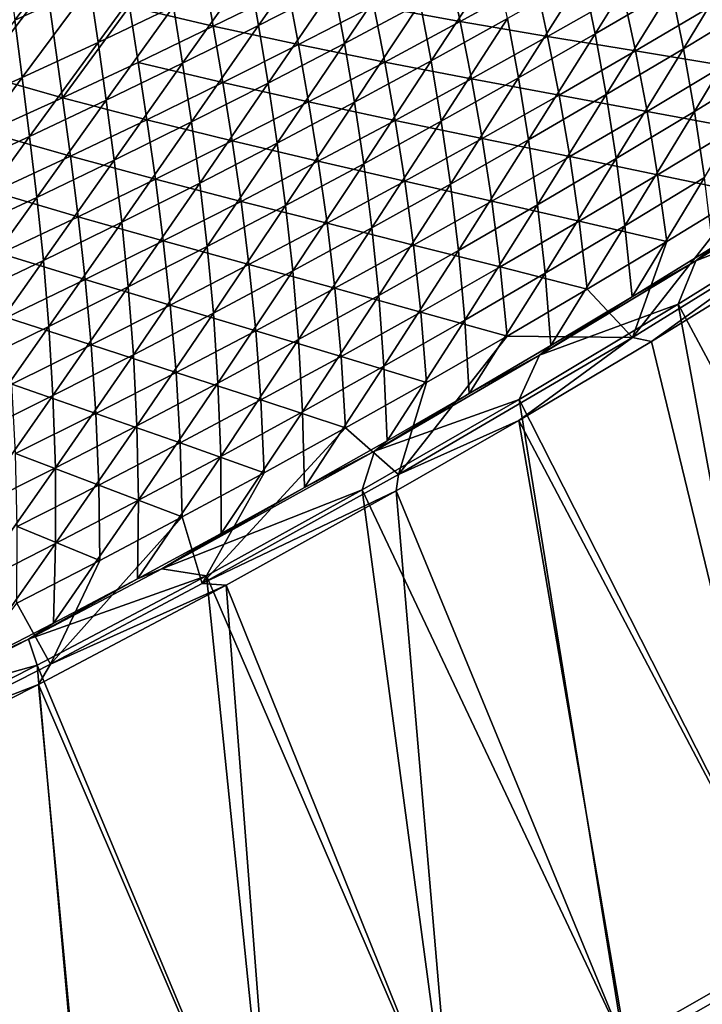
# Model space of a CAD drawing. Header units: metres. Extents: x 0 to 1400, y -1400 to 0.
# Tile 174 of 256: x 847 to 904, y -1267 to -1184. Entities that reach past the tile are written whole.
import ezdxf

# ---------------------------------------------------------------- set-up
doc = ezdxf.new("R2010")
doc.units = ezdxf.units.M

msp = doc.modelspace()

# ---------------------------------------------------------------- linework, layer by layer
at = {"layer": 'None'}
for points in [[(851.961365, -1176.939331, -310.549194), (845.707092, -1179.703735, -310.511627), (846.292358, -1184.404663, -282.47406)], [(851.961365, -1176.939331, -310.549194), (846.292358, -1184.404663, -282.47406), (852.60791, -1181.548462, -282.512695)], [(866.779541, -1184.85083, -226.626877), (872.239014, -1177.023315, -254.626862), (865.956238, -1180.171997, -254.589203)], [(872.239014, -1177.023315, -254.626862), (866.779541, -1184.85083, -226.626877), (873.124939, -1181.612183, -226.663849)], [(900.405945, -1176.999756, -170.987564), (894.07196, -1180.667847, -170.956146), (895.076843, -1185.547485, -143.111847)], [(901.483826, -1181.78833, -143.139938), (900.405945, -1176.999756, -170.987564), (895.076843, -1185.547485, -143.111847)], [(879.435974, -1178.309082, -226.700409), (873.124939, -1181.612183, -226.663849), (874.002075, -1186.364746, -198.74028)], [(879.435974, -1178.309082, -226.700409), (874.002075, -1186.364746, -198.74028), (880.378418, -1182.971558, -198.775314)], [(901.483826, -1181.78833, -143.139938), (902.500732, -1186.807983, -115.33876), (907.851318, -1177.970581, -143.167618)], [(902.500732, -1186.807983, -115.33876), (908.947266, -1182.897095, -115.362206), (907.851318, -1177.970581, -143.167618)], [(858.893372, -1178.623901, -282.550934), (852.60791, -1181.548462, -282.512695), (853.293396, -1186.270264, -254.512711)], [(853.293396, -1186.270264, -254.512711), (859.640808, -1183.254517, -254.551147), (858.893372, -1178.623901, -282.550934)], [(865.956238, -1180.171997, -254.589203), (859.640808, -1183.254517, -254.551147), (860.400452, -1188.024414, -226.589523)], [(860.400452, -1188.024414, -226.589523), (866.779541, -1184.85083, -226.626877), (865.956238, -1180.171997, -254.589203)], [(876.471375, -1183.204224, -227.175293), (882.763, -1179.887085, -227.204941), (883.743042, -1184.512817, -199.292755)], [(886.718811, -1179.515625, -198.809937), (880.378418, -1182.971558, -198.775314), (881.290405, -1187.822266, -170.89209)], [(887.699951, -1184.275513, -170.924316), (886.718811, -1179.515625, -198.809937), (881.290405, -1187.822266, -170.89209)], [(882.763, -1179.887085, -227.204941), (890.062439, -1181.044434, -199.320724), (883.743042, -1184.512817, -199.292755)], [(862.195007, -1180.322388, -283.045258), (862.984558, -1184.915527, -255.0625), (855.926514, -1183.265015, -283.014252)], [(869.281738, -1181.816284, -255.093277), (862.984558, -1184.915527, -255.0625), (862.195007, -1180.322388, -283.045258)], [(883.743042, -1184.512817, -199.292755), (890.062439, -1181.044434, -199.320724), (891.080017, -1185.767212, -171.447845)], [(894.07196, -1180.667847, -170.956146), (887.699951, -1184.275513, -170.924316), (888.630798, -1189.247192, -143.083389)], [(895.076843, -1185.547485, -143.111847), (894.07196, -1180.667847, -170.956146), (888.630798, -1189.247192, -143.083389)], [(890.062439, -1181.044434, -199.320724), (897.42926, -1182.148804, -171.473282), (891.080017, -1185.767212, -171.447845)], [(842.730896, -1184.192505, -310.973511), (848.997498, -1181.477417, -311.003937), (843.300537, -1188.947876, -282.951813)], [(848.997498, -1181.477417, -311.003937), (850.295593, -1190.916626, -255.000412), (843.300537, -1188.947876, -282.951813)], [(852.60791, -1181.548462, -282.512695), (846.292358, -1184.404663, -282.47406), (846.914551, -1189.218872, -254.473923)], [(852.60791, -1181.548462, -282.512695), (846.914551, -1189.218872, -254.473923), (853.293396, -1186.270264, -254.512711)], [(848.997498, -1181.477417, -311.003937), (855.926514, -1183.265015, -283.014252), (850.295593, -1190.916626, -255.000412)], [(870.14563, -1186.458252, -227.145432), (862.984558, -1184.915527, -255.0625), (869.281738, -1181.816284, -255.093277)], [(873.124939, -1181.612183, -226.663849), (866.779541, -1184.85083, -226.626877), (867.590271, -1189.694702, -198.704849)], [(873.124939, -1181.612183, -226.663849), (867.590271, -1189.694702, -198.704849), (874.002075, -1186.364746, -198.74028)], [(876.471375, -1183.204224, -227.175293), (870.14563, -1186.458252, -227.145432), (869.281738, -1181.816284, -255.093277)], [(895.076843, -1185.547485, -143.111847), (896.013733, -1190.661133, -115.314964), (901.483826, -1181.78833, -143.139938)], [(896.013733, -1190.661133, -115.314964), (902.500732, -1186.807983, -115.33876), (901.483826, -1181.78833, -143.139938)], [(891.080017, -1185.767212, -171.447845), (897.42926, -1182.148804, -171.473282), (898.469849, -1186.990845, -143.642288)], [(897.42926, -1182.148804, -171.473282), (904.852234, -1183.2229, -143.664291), (898.469849, -1186.990845, -143.642288)], [(850.295593, -1190.916626, -255.000412), (855.926514, -1183.265015, -283.014252), (856.65564, -1187.949219, -255.03154)], [(853.988037, -1191.132324, -226.551788), (859.640808, -1183.254517, -254.551147), (853.293396, -1186.270264, -254.512711)], [(859.640808, -1183.254517, -254.551147), (853.988037, -1191.132324, -226.551788), (860.400452, -1188.024414, -226.589523)], [(855.926514, -1183.265015, -283.014252), (862.984558, -1184.915527, -255.0625), (856.65564, -1187.949219, -255.03154)], [(877.387756, -1187.919922, -199.264587), (870.14563, -1186.458252, -227.145432), (876.471375, -1183.204224, -227.175293)], [(880.378418, -1182.971558, -198.775314), (874.002075, -1186.364746, -198.74028), (874.84375, -1191.307373, -170.859482)], [(881.290405, -1187.822266, -170.89209), (880.378418, -1182.971558, -198.775314), (874.84375, -1191.307373, -170.859482)], [(883.743042, -1184.512817, -199.292755), (877.387756, -1187.919922, -199.264587), (876.471375, -1183.204224, -227.175293)], [(898.469849, -1186.990845, -143.642288), (904.852234, -1183.2229, -143.664291), (905.904236, -1188.20459, -115.877472)], [(908.947266, -1182.897095, -115.362206), (902.500732, -1186.807983, -115.33876), (903.433899, -1192.08252, -87.588364)], [(909.967468, -1188.074707, -87.606979), (908.947266, -1182.897095, -115.362206), (903.433899, -1192.08252, -87.588364)], [(887.699951, -1184.275513, -170.924316), (881.290405, -1187.822266, -170.89209), (882.146118, -1192.886963, -143.05455)], [(888.630798, -1189.247192, -143.083389), (887.699951, -1184.275513, -170.924316), (882.146118, -1192.886963, -143.05455)], [(846.292358, -1184.404663, -282.47406), (840.504822, -1192.099609, -254.434769), (846.914551, -1189.218872, -254.473923)], [(862.984558, -1184.915527, -255.0625), (863.786255, -1189.648315, -227.115402), (856.65564, -1187.949219, -255.03154)], [(861.143433, -1192.960571, -198.669052), (866.779541, -1184.85083, -226.626877), (860.400452, -1188.024414, -226.589523)], [(866.779541, -1184.85083, -226.626877), (861.143433, -1192.960571, -198.669052), (867.590271, -1189.694702, -198.704849)], [(870.14563, -1186.458252, -227.145432), (863.786255, -1189.648315, -227.115402), (862.984558, -1184.915527, -255.0625)], [(884.693176, -1189.326294, -171.422211), (877.387756, -1187.919922, -199.264587), (883.743042, -1184.512817, -199.292755)], [(891.080017, -1185.767212, -171.447845), (884.693176, -1189.326294, -171.422211), (883.743042, -1184.512817, -199.292755)], [(892.048218, -1190.70105, -143.620132), (884.693176, -1189.326294, -171.422211), (891.080017, -1185.767212, -171.447845)], [(888.630798, -1189.247192, -143.083389), (889.486633, -1194.455688, -115.290825), (895.076843, -1185.547485, -143.111847)], [(889.486633, -1194.455688, -115.290825), (896.013733, -1190.661133, -115.314964), (895.076843, -1185.547485, -143.111847)], [(898.469849, -1186.990845, -143.642288), (892.048218, -1190.70105, -143.620132), (891.080017, -1185.767212, -171.447845)], [(853.293396, -1186.270264, -254.512711), (846.914551, -1189.218872, -254.473923), (847.542969, -1194.174072, -226.513702)], [(847.542969, -1194.174072, -226.513702), (853.988037, -1191.132324, -226.551788), (853.293396, -1186.270264, -254.512711)], [(870.99707, -1191.264893, -199.236237), (863.786255, -1189.648315, -227.115402), (870.14563, -1186.458252, -227.145432)], [(874.002075, -1186.364746, -198.74028), (867.590271, -1189.694702, -198.704849), (868.360535, -1194.730103, -170.826492)], [(874.84375, -1191.307373, -170.859482), (874.002075, -1186.364746, -198.74028), (868.360535, -1194.730103, -170.826492)], [(877.387756, -1187.919922, -199.264587), (870.99707, -1191.264893, -199.236237), (870.14563, -1186.458252, -227.145432)], [(902.500732, -1186.807983, -115.33876), (896.013733, -1190.661133, -115.314964), (896.858887, -1196.033203, -87.56945)], [(903.433899, -1192.08252, -87.588364), (902.500732, -1186.807983, -115.33876), (896.858887, -1196.033203, -87.56945)], [(899.443604, -1192.066162, -115.859711), (892.048218, -1190.70105, -143.620132), (898.469849, -1186.990845, -143.642288)], [(905.904236, -1188.20459, -115.877472), (899.443604, -1192.066162, -115.859711), (898.469849, -1186.990845, -143.642288)], [(857.393921, -1192.773926, -227.085175), (850.295593, -1190.916626, -255.000412), (856.65564, -1187.949219, -255.03154)], [(860.400452, -1188.024414, -226.589523), (853.988037, -1191.132324, -226.551788), (854.662231, -1196.161865, -198.632874)], [(854.662231, -1196.161865, -198.632874), (861.143433, -1192.960571, -198.669052), (860.400452, -1188.024414, -226.589523)], [(856.65564, -1187.949219, -255.03154), (863.786255, -1189.648315, -227.115402), (857.393921, -1192.773926, -227.085175)], [(878.269226, -1192.824951, -171.396393), (870.99707, -1191.264893, -199.236237), (877.387756, -1187.919922, -199.264587)], [(881.290405, -1187.822266, -170.89209), (874.84375, -1191.307373, -170.859482), (875.623291, -1196.465942, -143.02536)], [(882.146118, -1192.886963, -143.05455), (881.290405, -1187.822266, -170.89209), (875.623291, -1196.465942, -143.02536)], [(884.693176, -1189.326294, -171.422211), (878.269226, -1192.824951, -171.396393), (877.387756, -1187.919922, -199.264587)], [(906.873718, -1193.440674, -88.142143), (899.443604, -1192.066162, -115.859711), (905.904236, -1188.20459, -115.877472)], [(909.967468, -1188.074707, -87.606979), (903.433899, -1192.08252, -87.588364), (904.26062, -1197.635498, -59.893303)], [(846.914551, -1189.218872, -254.473923), (840.504822, -1192.099609, -254.434769), (841.065735, -1197.149048, -226.47525)], [(846.914551, -1189.218872, -254.473923), (841.065735, -1197.149048, -226.47525), (847.542969, -1194.174072, -226.513702)], [(843.300537, -1188.947876, -282.951813), (850.295593, -1190.916626, -255.000412), (843.904968, -1193.817139, -254.969131)], [(885.587891, -1194.352783, -143.597794), (878.269226, -1192.824951, -171.396393), (884.693176, -1189.326294, -171.422211)], [(882.146118, -1192.886963, -143.05455), (882.919861, -1198.19104, -115.266357), (888.630798, -1189.247192, -143.083389)], [(882.919861, -1198.19104, -115.266357), (889.486633, -1194.455688, -115.290825), (888.630798, -1189.247192, -143.083389)], [(892.048218, -1190.70105, -143.620132), (885.587891, -1194.352783, -143.597794), (884.693176, -1189.326294, -171.422211)], [(863.786255, -1189.648315, -227.115402), (864.571655, -1194.547119, -199.207703), (857.393921, -1192.773926, -227.085175)], [(867.590271, -1189.694702, -198.704849), (861.143433, -1192.960571, -198.669052), (861.841187, -1198.089844, -170.793121)], [(868.360535, -1194.730103, -170.826492), (867.590271, -1189.694702, -198.704849), (861.841187, -1198.089844, -170.793121)], [(870.99707, -1191.264893, -199.236237), (864.571655, -1194.547119, -199.207703), (863.786255, -1189.648315, -227.115402)], [(850.295593, -1190.916626, -255.000412), (850.969177, -1195.834229, -227.054794), (843.904968, -1193.817139, -254.969131)], [(850.969177, -1195.834229, -227.054794), (850.295593, -1190.916626, -255.000412), (857.393921, -1192.773926, -227.085175)], [(892.942566, -1195.87085, -115.841805), (885.587891, -1194.352783, -143.597794), (892.048218, -1190.70105, -143.620132)], [(896.013733, -1190.661133, -115.314964), (889.486633, -1194.455688, -115.290825), (890.242676, -1199.925903, -87.550224)], [(896.858887, -1196.033203, -87.56945), (896.013733, -1190.661133, -115.314964), (890.242676, -1199.925903, -87.550224)], [(899.443604, -1192.066162, -115.859711), (892.942566, -1195.87085, -115.841805), (892.048218, -1190.70105, -143.620132)], [(848.146973, -1199.297852, -198.596344), (853.988037, -1191.132324, -226.551788), (847.542969, -1194.174072, -226.513702)], [(853.988037, -1191.132324, -226.551788), (848.146973, -1199.297852, -198.596344), (854.662231, -1196.161865, -198.632874)], [(871.808716, -1196.262573, -171.370407), (864.571655, -1194.547119, -199.207703), (870.99707, -1191.264893, -199.236237)], [(874.84375, -1191.307373, -170.859482), (868.360535, -1194.730103, -170.826492), (869.062683, -1199.983521, -142.995819)], [(875.623291, -1196.465942, -143.02536), (874.84375, -1191.307373, -170.859482), (869.062683, -1199.983521, -142.995819)], [(878.269226, -1192.824951, -171.396393), (871.808716, -1196.262573, -171.370407), (870.99707, -1191.264893, -199.236237)], [(900.326599, -1197.399292, -88.12928), (892.942566, -1195.87085, -115.841805), (899.443604, -1192.066162, -115.859711)], [(903.433899, -1192.08252, -87.588364), (896.858887, -1196.033203, -87.56945), (897.588501, -1201.687622, -59.879875)], [(904.26062, -1197.635498, -59.893303), (903.433899, -1192.08252, -87.588364), (897.588501, -1201.687622, -59.879875)], [(906.873718, -1193.440674, -88.142143), (900.326599, -1197.399292, -88.12928), (899.443604, -1192.066162, -115.859711)], [(858.111938, -1197.765747, -199.179001), (850.969177, -1195.834229, -227.054794), (857.393921, -1192.773926, -227.085175)], [(861.143433, -1192.960571, -198.669052), (854.662231, -1196.161865, -198.632874), (855.286133, -1201.385864, -170.759415)], [(861.841187, -1198.089844, -170.793121), (861.143433, -1192.960571, -198.669052), (855.286133, -1201.385864, -170.759415)], [(857.393921, -1192.773926, -227.085175), (864.571655, -1194.547119, -199.207703), (858.111938, -1197.765747, -199.179001)], [(879.089294, -1197.945068, -143.575317), (871.808716, -1196.262573, -171.370407), (878.269226, -1192.824951, -171.396393)], [(875.623291, -1196.465942, -143.02536), (876.313782, -1201.866455, -115.241562), (882.146118, -1192.886963, -143.05455)], [(876.313782, -1201.866455, -115.241562), (882.919861, -1198.19104, -115.266357), (882.146118, -1192.886963, -143.05455)], [(885.587891, -1194.352783, -143.597794), (879.089294, -1197.945068, -143.575317), (878.269226, -1192.824951, -171.396393)], [(907.738098, -1198.95459, -60.462349), (900.326599, -1197.399292, -88.12928), (906.873718, -1193.440674, -88.142143)], [(847.542969, -1194.174072, -226.513702), (841.065735, -1197.149048, -226.47525), (841.598328, -1202.368042, -198.559479)], [(841.598328, -1202.368042, -198.559479), (848.146973, -1199.297852, -198.596344), (847.542969, -1194.174072, -226.513702)], [(843.904968, -1193.817139, -254.969131), (850.969177, -1195.834229, -227.054794), (844.512512, -1198.828491, -227.024261)], [(864.571655, -1194.547119, -199.207703), (865.312256, -1199.638306, -171.344254), (858.111938, -1197.765747, -199.179001)], [(868.360535, -1194.730103, -170.826492), (861.841187, -1198.089844, -170.793121), (862.464844, -1203.438721, -142.965927)], [(869.062683, -1199.983521, -142.995819), (868.360535, -1194.730103, -170.826492), (862.464844, -1203.438721, -142.965927)], [(871.808716, -1196.262573, -171.370407), (865.312256, -1199.638306, -171.344254), (864.571655, -1194.547119, -199.207703)], [(886.401672, -1199.617798, -115.823776), (879.089294, -1197.945068, -143.575317), (885.587891, -1194.352783, -143.597794)], [(889.486633, -1194.455688, -115.290825), (882.919861, -1198.19104, -115.266357), (883.585815, -1203.76001, -87.530708)], [(890.242676, -1199.925903, -87.550224), (889.486633, -1194.455688, -115.290825), (883.585815, -1203.76001, -87.530708)], [(892.942566, -1195.87085, -115.841805), (886.401672, -1199.617798, -115.823776), (885.587891, -1194.352783, -143.597794)], [(850.969177, -1195.834229, -227.054794), (851.61853, -1200.920044, -199.150146), (844.512512, -1198.828491, -227.024261)], [(851.61853, -1200.920044, -199.150146), (850.969177, -1195.834229, -227.054794), (858.111938, -1197.765747, -199.179001)], [(893.737976, -1201.301636, -88.116318), (886.401672, -1199.617798, -115.823776), (892.942566, -1195.87085, -115.841805)], [(900.326599, -1197.399292, -88.12928), (893.737976, -1201.301636, -88.116318), (892.942566, -1195.87085, -115.841805)], [(854.662231, -1196.161865, -198.632874), (848.146973, -1199.297852, -198.596344), (848.695923, -1204.617554, -170.725372)], [(855.286133, -1201.385864, -170.759415), (854.662231, -1196.161865, -198.632874), (848.695923, -1204.617554, -170.725372)], [(872.55304, -1201.477173, -143.552689), (865.312256, -1199.638306, -171.344254), (871.808716, -1196.262573, -171.370407)], [(869.062683, -1199.983521, -142.995819), (869.669006, -1205.480957, -115.216446), (875.623291, -1196.465942, -143.02536)], [(869.669006, -1205.480957, -115.216446), (876.313782, -1201.866455, -115.241562), (875.623291, -1196.465942, -143.02536)], [(879.089294, -1197.945068, -143.575317), (872.55304, -1201.477173, -143.552689), (871.808716, -1196.262573, -171.370407)], [(896.858887, -1196.033203, -87.56945), (890.242676, -1199.925903, -87.550224), (890.874268, -1205.682251, -59.86618)], [(897.588501, -1201.687622, -59.879875), (896.858887, -1196.033203, -87.56945), (890.874268, -1205.682251, -59.86618)], [(903.549377, -1204.624512, -30.927502), (916.553772, -1196.452515, -30.931053), (911.693787, -1199.275513, -32.264355)], [(903.549377, -1204.624512, -30.927502), (915.304016, -1200.045532, -29.570526), (916.553772, -1196.452515, -30.931053)], [(901.095215, -1203.014038, -60.455013), (893.737976, -1201.301636, -88.116318), (900.326599, -1197.399292, -88.12928)], [(897.588501, -1201.687622, -59.879875), (898.178833, -1207.647583, -32.252525), (904.26062, -1197.635498, -59.893303)], [(898.178833, -1207.647583, -32.252525), (904.95813, -1203.489868, -32.258533), (904.26062, -1197.635498, -59.893303)], [(907.738098, -1198.95459, -60.462349), (901.095215, -1203.014038, -60.455013), (900.326599, -1197.399292, -88.12928)], [(858.780273, -1202.951416, -171.317947), (851.61853, -1200.920044, -199.150146), (858.111938, -1197.765747, -199.179001)], [(861.841187, -1198.089844, -170.793121), (855.286133, -1201.385864, -170.759415), (855.8302, -1206.831177, -142.935715)], [(862.464844, -1203.438721, -142.965927), (861.841187, -1198.089844, -170.793121), (855.8302, -1206.831177, -142.935715)], [(858.111938, -1197.765747, -199.179001), (865.312256, -1199.638306, -171.344254), (858.780273, -1202.951416, -171.317947)], [(879.821472, -1203.306152, -115.805618), (872.55304, -1201.477173, -143.552689), (879.089294, -1197.945068, -143.575317)], [(882.919861, -1198.19104, -115.266357), (876.313782, -1201.866455, -115.241562), (876.888611, -1207.534546, -87.510895)], [(883.585815, -1203.76001, -87.530708), (882.919861, -1198.19104, -115.266357), (876.888611, -1207.534546, -87.510895)], [(886.401672, -1199.617798, -115.823776), (879.821472, -1203.306152, -115.805618), (879.089294, -1197.945068, -143.575317)], [(844.512512, -1198.828491, -227.024261), (851.61853, -1200.920044, -199.150146), (845.09198, -1204.009277, -199.12114)], [(912.790894, -1202.063599, -32.845364), (898.209778, -1211.066895, -32.845406), (907.738098, -1198.95459, -60.462349)], [(898.209778, -1211.066895, -32.845406), (901.095215, -1203.014038, -60.455013), (907.738098, -1198.95459, -60.462349)], [(904.95813, -1203.489868, -32.258533), (903.549377, -1204.624512, -30.927502), (911.693787, -1199.275513, -32.264355)], [(848.146973, -1199.297852, -198.596344), (841.598328, -1202.368042, -198.559479), (842.071045, -1207.784058, -170.690994)], [(848.695923, -1204.617554, -170.725372), (848.146973, -1199.297852, -198.596344), (842.071045, -1207.784058, -170.690994)], [(865.312256, -1199.638306, -171.344254), (865.979553, -1204.948242, -143.529907), (858.780273, -1202.951416, -171.317947)], [(862.464844, -1203.438721, -142.965927), (862.985779, -1209.033936, -115.191017), (869.062683, -1199.983521, -142.995819)], [(862.985779, -1209.033936, -115.191017), (869.669006, -1205.480957, -115.216446), (869.062683, -1199.983521, -142.995819)], [(872.55304, -1201.477173, -143.552689), (865.979553, -1204.948242, -143.529907), (865.312256, -1199.638306, -171.344254)], [(887.108459, -1205.146851, -88.103264), (879.821472, -1203.306152, -115.805618), (886.401672, -1199.617798, -115.823776)], [(890.242676, -1199.925903, -87.550224), (883.585815, -1203.76001, -87.530708), (884.118225, -1209.618408, -59.852226)], [(890.874268, -1205.682251, -59.86618), (890.242676, -1199.925903, -87.550224), (884.118225, -1209.618408, -59.852226)], [(893.737976, -1201.301636, -88.116318), (887.108459, -1205.146851, -88.103264), (886.401672, -1199.617798, -115.823776)], [(915.304016, -1200.045532, -29.570526), (902.065857, -1208.286377, -29.574127), (926.287964, -1253.556885)], [(902.065857, -1208.286377, -29.574127), (915.304016, -1200.045532, -29.570526), (903.549377, -1204.624512, -30.927502)], [(845.09198, -1204.009277, -199.12114), (851.61853, -1200.920044, -199.150146), (852.213379, -1206.200928, -171.291504)], [(852.213379, -1206.200928, -171.291504), (851.61853, -1200.920044, -199.150146), (858.780273, -1202.951416, -171.317947)], [(855.286133, -1201.385864, -170.759415), (848.695923, -1204.617554, -170.725372), (849.159119, -1210.159912, -142.905167)], [(855.8302, -1206.831177, -142.935715), (855.286133, -1201.385864, -170.759415), (849.159119, -1210.159912, -142.905167)], [(873.202393, -1206.934937, -115.787346), (865.979553, -1204.948242, -143.529907), (872.55304, -1201.477173, -143.552689)], [(879.821472, -1203.306152, -115.805618), (873.202393, -1206.934937, -115.787346), (872.55304, -1201.477173, -143.552689)], [(893.737976, -1201.301636, -88.116318), (894.409912, -1207.0177, -60.447605), (887.108459, -1205.146851, -88.103264)], [(890.874268, -1205.682251, -59.86618), (891.356445, -1211.747803, -32.246326), (897.588501, -1201.687622, -59.879875)], [(891.356445, -1211.747803, -32.246326), (898.178833, -1207.647583, -32.252525), (897.588501, -1201.687622, -59.879875)], [(894.409912, -1207.0177, -60.447605), (893.737976, -1201.301636, -88.116318), (901.095215, -1203.014038, -60.455013)], [(876.313782, -1201.866455, -115.241562), (869.669006, -1205.480957, -115.216446), (870.151611, -1211.248779, -87.490807)], [(876.888611, -1207.534546, -87.510895), (876.313782, -1201.866455, -115.241562), (870.151611, -1211.248779, -87.490807)], [(912.790894, -1202.063599, -32.845364), (899.8078, -1211.405151, -32.160126), (898.209778, -1211.066895, -32.845406)], [(912.835327, -1203.370239, -32.156548), (899.8078, -1211.405151, -32.160126), (912.790894, -1202.063599, -32.845364)], [(859.369446, -1208.3573, -143.507004), (852.213379, -1206.200928, -171.291504), (858.780273, -1202.951416, -171.317947)], [(858.780273, -1202.951416, -171.317947), (865.979553, -1204.948242, -143.529907), (859.369446, -1208.3573, -143.507004)], [(880.438538, -1208.93396, -88.090111), (873.202393, -1206.934937, -115.787346), (879.821472, -1203.306152, -115.805618)], [(887.108459, -1205.146851, -88.103264), (880.438538, -1208.93396, -88.090111), (879.821472, -1203.306152, -115.805618)], [(898.209778, -1211.066895, -32.845406), (894.409912, -1207.0177, -60.447605), (901.095215, -1203.014038, -60.455013)], [(912.264648, -1262.802002, -3), (899.8078, -1211.405151, -32.160126), (912.835327, -1203.370239, -32.156548)], [(852.213379, -1206.200928, -171.291504), (845.612, -1209.386353, -171.264938), (845.09198, -1204.009277, -199.12114)], [(855.8302, -1206.831177, -142.935715), (856.264648, -1212.524658, -115.165298), (862.464844, -1203.438721, -142.965927)], [(856.264648, -1212.524658, -115.165298), (862.985779, -1209.033936, -115.191017), (862.464844, -1203.438721, -142.965927)], [(883.585815, -1203.76001, -87.530708), (876.888611, -1207.534546, -87.510895), (877.320984, -1213.495483, -59.838017)], [(884.118225, -1209.618408, -59.852226), (883.585815, -1203.76001, -87.530708), (877.320984, -1213.495483, -59.838017)], [(903.549377, -1204.624512, -30.927502), (904.95813, -1203.489868, -32.258533), (898.178833, -1207.647583, -32.252525)], [(848.695923, -1204.617554, -170.725372), (842.071045, -1207.784058, -170.690994), (842.452148, -1213.424438, -142.874313)], [(849.159119, -1210.159912, -142.905167), (848.695923, -1204.617554, -170.725372), (842.452148, -1213.424438, -142.874313)], [(865.979553, -1204.948242, -143.529907), (866.545044, -1210.503296, -115.768967), (859.369446, -1208.3573, -143.507004)], [(873.202393, -1206.934937, -115.787346), (866.545044, -1210.503296, -115.768967), (865.979553, -1204.948242, -143.529907)], [(890.405457, -1212.571045, -30.923754), (903.549377, -1204.624512, -30.927502), (898.178833, -1207.647583, -32.252525)], [(890.405457, -1212.571045, -30.923754), (902.065857, -1208.286377, -29.574127), (903.549377, -1204.624512, -30.927502)], [(869.669006, -1205.480957, -115.216446), (862.985779, -1209.033936, -115.191017), (863.375122, -1214.901978, -87.470428)], [(870.151611, -1211.248779, -87.490807), (869.669006, -1205.480957, -115.216446), (863.375122, -1214.901978, -87.470428)], [(887.108459, -1205.146851, -88.103264), (887.682617, -1210.9646, -60.440128), (880.438538, -1208.93396, -88.090111)], [(884.118225, -1209.618408, -59.852226), (884.491333, -1215.789795, -32.239941), (890.874268, -1205.682251, -59.86618)], [(884.491333, -1215.789795, -32.239941), (891.356445, -1211.747803, -32.246326), (890.874268, -1205.682251, -59.86618)], [(894.409912, -1207.0177, -60.447605), (887.682617, -1210.9646, -60.440128), (887.108459, -1205.146851, -88.103264)], [(845.612, -1209.386353, -171.264938), (852.213379, -1206.200928, -171.291504), (852.723206, -1211.703735, -143.483978)], [(852.723206, -1211.703735, -143.483978), (852.213379, -1206.200928, -171.291504), (859.369446, -1208.3573, -143.507004)], [(849.159119, -1210.159912, -142.905167), (849.50592, -1215.952271, -115.139275), (855.8302, -1206.831177, -142.935715)], [(849.50592, -1215.952271, -115.139275), (856.264648, -1212.524658, -115.165298), (855.8302, -1206.831177, -142.935715)], [(873.728699, -1212.661987, -88.076866), (866.545044, -1210.503296, -115.768967), (873.202393, -1206.934937, -115.787346)], [(876.888611, -1207.534546, -87.510895), (870.151611, -1211.248779, -87.490807), (870.482849, -1217.3125, -59.823551)], [(877.320984, -1213.495483, -59.838017), (876.888611, -1207.534546, -87.510895), (870.482849, -1217.3125, -59.823551)], [(880.438538, -1208.93396, -88.090111), (873.728699, -1212.661987, -88.076866), (873.202393, -1206.934937, -115.787346)], [(887.682617, -1210.9646, -60.440128), (894.409912, -1207.0177, -60.447605), (898.209778, -1211.066895, -32.845406)], [(859.849915, -1214.010254, -115.750473), (852.723206, -1211.703735, -143.483978), (859.369446, -1208.3573, -143.507004)], [(859.369446, -1208.3573, -143.507004), (866.545044, -1210.503296, -115.768967), (859.849915, -1214.010254, -115.750473)], [(902.065857, -1208.286377, -29.574127), (888.687866, -1216.292114, -29.577934), (911.94873, -1262.09021)], [(888.687866, -1216.292114, -29.577934), (902.065857, -1208.286377, -29.574127), (890.405457, -1212.571045, -30.923754)], [(890.405457, -1212.571045, -30.923754), (898.178833, -1207.647583, -32.252525), (891.356445, -1211.747803, -32.246326)], [(902.065857, -1208.286377, -29.574127), (911.94873, -1262.09021), (926.287964, -1253.556885)], [(862.985779, -1209.033936, -115.191017), (856.264648, -1212.524658, -115.165298), (856.559692, -1218.493164, -87.449783)], [(863.375122, -1214.901978, -87.470428), (862.985779, -1209.033936, -115.191017), (856.559692, -1218.493164, -87.449783)], [(880.913818, -1214.853638, -60.432587), (873.728699, -1212.661987, -88.076866), (880.438538, -1208.93396, -88.090111)], [(887.682617, -1210.9646, -60.440128), (880.913818, -1214.853638, -60.432587), (880.438538, -1208.93396, -88.090111)], [(845.612, -1209.386353, -171.264938), (852.723206, -1211.703735, -143.483978), (846.04126, -1214.98645, -143.460831)], [(877.320984, -1213.495483, -59.838017), (877.583984, -1219.772461, -32.233364), (884.118225, -1209.618408, -59.852226)], [(877.583984, -1219.772461, -32.233364), (884.491333, -1215.789795, -32.239941), (884.118225, -1209.618408, -59.852226)], [(842.452148, -1213.424438, -142.874313), (842.710205, -1219.316162, -115.112968), (849.159119, -1210.159912, -142.905167)], [(842.710205, -1219.316162, -115.112968), (849.50592, -1215.952271, -115.139275), (849.159119, -1210.159912, -142.905167)], [(866.545044, -1210.503296, -115.768967), (866.979492, -1216.330078, -88.063545), (859.849915, -1214.010254, -115.750473)], [(873.728699, -1212.661987, -88.076866), (866.979492, -1216.330078, -88.063545), (866.545044, -1210.503296, -115.768967)], [(846.04126, -1214.98645, -143.460831), (852.723206, -1211.703735, -143.483978), (853.117493, -1217.455078, -115.731888)], [(853.117493, -1217.455078, -115.731888), (852.723206, -1211.703735, -143.483978), (859.849915, -1214.010254, -115.750473)], [(870.151611, -1211.248779, -87.490807), (863.375122, -1214.901978, -87.470428), (863.604248, -1221.068604, -59.808838)], [(870.482849, -1217.3125, -59.823551), (870.151611, -1211.248779, -87.490807), (863.604248, -1221.068604, -59.808838)], [(880.913818, -1214.853638, -60.432587), (887.682617, -1210.9646, -60.440128), (878.561951, -1222.595581, -32.845406)], [(878.561951, -1222.595581, -32.845406), (887.682617, -1210.9646, -60.440128), (898.209778, -1211.066895, -32.845406)], [(898.209778, -1211.066895, -32.845406), (888.652283, -1218.042725, -32.163315), (878.561951, -1222.595581, -32.845406)], [(899.8078, -1211.405151, -32.160126), (888.652283, -1218.042725, -32.163315), (898.209778, -1211.066895, -32.845406)], [(888.652283, -1218.042725, -32.163315), (899.8078, -1211.405151, -32.160126), (912.264648, -1262.802002, -3)], [(856.264648, -1212.524658, -115.165298), (849.50592, -1215.952271, -115.139275), (849.705627, -1222.021851, -87.428871)], [(856.559692, -1218.493164, -87.449783), (856.264648, -1212.524658, -115.165298), (849.705627, -1222.021851, -87.428871)], [(884.491333, -1215.789795, -32.239941), (890.405457, -1212.571045, -30.923754), (891.356445, -1211.747803, -32.246326)], [(866.979492, -1216.330078, -88.063545), (873.728699, -1212.661987, -88.076866), (874.104187, -1218.684082, -60.424988)], [(873.728699, -1212.661987, -88.076866), (880.913818, -1214.853638, -60.432587), (874.104187, -1218.684082, -60.424988)], [(876.531921, -1220.625122, -30.919634), (890.405457, -1212.571045, -30.923754), (884.491333, -1215.789795, -32.239941)], [(876.531921, -1220.625122, -30.919634), (888.687866, -1216.292114, -29.577934), (890.405457, -1212.571045, -30.923754)], [(860.191345, -1219.937256, -88.050148), (853.117493, -1217.455078, -115.731888), (859.849915, -1214.010254, -115.750473)], [(859.849915, -1214.010254, -115.750473), (866.979492, -1216.330078, -88.063545), (860.191345, -1219.937256, -88.050148)], [(870.482849, -1217.3125, -59.823551), (870.634888, -1223.69519, -32.226601), (877.320984, -1213.495483, -59.838017)], [(870.634888, -1223.69519, -32.226601), (877.583984, -1219.772461, -32.233364), (877.320984, -1213.495483, -59.838017)], [(853.117493, -1217.455078, -115.731888), (846.348267, -1220.836914, -115.713211), (846.04126, -1214.98645, -143.460831)], [(863.375122, -1214.901978, -87.470428), (856.559692, -1218.493164, -87.449783), (856.68573, -1224.762939, -59.793884)], [(863.604248, -1221.068604, -59.808838), (863.375122, -1214.901978, -87.470428), (856.68573, -1224.762939, -59.793884)], [(874.104187, -1218.684082, -60.424988), (880.913818, -1214.853638, -60.432587), (878.561951, -1222.595581, -32.845406)], [(877.583984, -1219.772461, -32.233364), (876.531921, -1220.625122, -30.919634), (884.491333, -1215.789795, -32.239941)], [(849.50592, -1215.952271, -115.139275), (842.710205, -1219.316162, -115.112968), (842.813416, -1225.486938, -87.4077)], [(849.705627, -1222.021851, -87.428871), (849.50592, -1215.952271, -115.139275), (842.813416, -1225.486938, -87.4077)], [(866.979492, -1216.330078, -88.063545), (867.25415, -1222.45459, -60.417332), (860.191345, -1219.937256, -88.050148)], [(874.104187, -1218.684082, -60.424988), (867.25415, -1222.45459, -60.417332), (866.979492, -1216.330078, -88.063545)], [(888.687866, -1216.292114, -29.577934), (875.486389, -1223.881592, -29.581848), (897.458801, -1270.365112)], [(875.486389, -1223.881592, -29.581848), (888.687866, -1216.292114, -29.577934), (876.531921, -1220.625122, -30.919634)], [(888.687866, -1216.292114, -29.577934), (897.458801, -1270.365112), (911.94873, -1262.09021)], [(846.348267, -1220.836914, -115.713211), (853.117493, -1217.455078, -115.731888), (853.364929, -1223.482666, -88.036674)], [(853.364929, -1223.482666, -88.036674), (853.117493, -1217.455078, -115.731888), (860.191345, -1219.937256, -88.050148)], [(863.604248, -1221.068604, -59.808838), (863.64447, -1227.556885, -32.21965), (870.482849, -1217.3125, -59.823551)], [(863.64447, -1227.556885, -32.21965), (870.634888, -1223.69519, -32.226601), (870.482849, -1217.3125, -59.823551)], [(878.353271, -1223.975586, -32.166359), (888.652283, -1218.042725, -32.163315), (897.757446, -1271.084839, -3)], [(888.652283, -1218.042725, -32.163315), (878.353271, -1223.975586, -32.166359), (878.561951, -1222.595581, -32.845406)], [(897.757446, -1271.084839, -3), (888.652283, -1218.042725, -32.163315), (912.264648, -1262.802002, -3)], [(856.559692, -1218.493164, -87.449783), (849.705627, -1222.021851, -87.428871), (849.7276, -1228.394897, -59.778687)], [(856.68573, -1224.762939, -59.793884), (856.559692, -1218.493164, -87.449783), (849.7276, -1228.394897, -59.778687)], [(878.561951, -1222.595581, -32.845406), (862.05249, -1231.761841, -32.845406), (874.104187, -1218.684082, -60.424988)], [(862.05249, -1231.761841, -32.845406), (867.25415, -1222.45459, -60.417332), (874.104187, -1218.684082, -60.424988)], [(860.364197, -1226.164429, -60.409622), (853.364929, -1223.482666, -88.036674), (860.191345, -1219.937256, -88.050148)], [(860.191345, -1219.937256, -88.050148), (867.25415, -1222.45459, -60.417332), (860.364197, -1226.164429, -60.409622)], [(876.531921, -1220.625122, -30.919634), (877.583984, -1219.772461, -32.233364), (870.634888, -1223.69519, -32.226601)], [(858.648132, -1230.513672, -30.914095), (876.531921, -1220.625122, -30.919634), (870.634888, -1223.69519, -32.226601)], [(858.648132, -1230.513672, -30.914095), (875.486389, -1223.881592, -29.581848), (876.531921, -1220.625122, -30.919634)], [(846.348267, -1220.836914, -115.713211), (853.364929, -1223.482666, -88.036674), (846.50061, -1226.96521, -88.023132)], [(856.68573, -1224.762939, -59.793884), (856.613159, -1231.356812, -32.212509), (863.604248, -1221.068604, -59.808838)], [(856.613159, -1231.356812, -32.212509), (863.64447, -1227.556885, -32.21965), (863.604248, -1221.068604, -59.808838)], [(849.7276, -1228.394897, -59.778687), (849.705627, -1222.021851, -87.428871), (842.730347, -1231.963379, -59.763256)], [(849.705627, -1222.021851, -87.428871), (842.813416, -1225.486938, -87.4077), (842.730347, -1231.963379, -59.763256)], [(867.25415, -1222.45459, -60.417332), (862.05249, -1231.761841, -32.845406), (860.364197, -1226.164429, -60.409622)], [(878.561951, -1222.595581, -32.845406), (878.353271, -1223.975586, -32.166359), (862.05249, -1231.761841, -32.845406)], [(846.50061, -1226.96521, -88.023132), (853.364929, -1223.482666, -88.036674), (853.434937, -1229.812622, -60.401867)], [(853.434937, -1229.812622, -60.401867), (853.364929, -1223.482666, -88.036674), (860.364197, -1226.164429, -60.409622)], [(858.648132, -1230.513672, -30.914095), (870.634888, -1223.69519, -32.226601), (863.64447, -1227.556885, -32.21965)], [(862.415588, -1231.098511, -29.585875), (875.486389, -1223.881592, -29.581848), (858.648132, -1230.513672, -30.914095)], [(878.353271, -1223.975586, -32.166359), (864.077209, -1231.895752, -32.170731), (862.05249, -1231.761841, -32.845406)], [(875.486389, -1223.881592, -29.581848), (862.415588, -1231.098511, -29.585875), (882.821594, -1278.376465)], [(864.077209, -1231.895752, -32.170731), (878.353271, -1223.975586, -32.166359), (883.102722, -1279.103882, -3)], [(875.486389, -1223.881592, -29.581848), (882.821594, -1278.376465), (897.458801, -1270.365112)], [(883.102722, -1279.103882, -3), (878.353271, -1223.975586, -32.166359), (897.757446, -1271.084839, -3)], [(849.7276, -1228.394897, -59.778687), (849.541382, -1235.094116, -32.205177), (856.68573, -1224.762939, -59.793884)], [(849.541382, -1235.094116, -32.205177), (856.613159, -1231.356812, -32.212509), (856.68573, -1224.762939, -59.793884)], [(860.364197, -1226.164429, -60.409622), (862.05249, -1231.761841, -32.845406), (849.297546, -1238.525879, -32.84539)], [(849.297546, -1238.525879, -32.84539), (853.434937, -1229.812622, -60.401867), (860.364197, -1226.164429, -60.409622)], [(853.434937, -1229.812622, -60.401867), (846.466858, -1233.398071, -60.39407), (846.50061, -1226.96521, -88.023132)], [(856.613159, -1231.356812, -32.212509), (858.648132, -1230.513672, -30.914095), (863.64447, -1227.556885, -32.21965)], [(842.730347, -1231.963379, -59.763256), (842.429688, -1238.767822, -32.197659), (849.7276, -1228.394897, -59.778687)], [(842.429688, -1238.767822, -32.197659), (849.541382, -1235.094116, -32.205177), (849.7276, -1228.394897, -59.778687)], [(846.466858, -1233.398071, -60.39407), (853.434937, -1229.812622, -60.401867), (849.297546, -1238.525879, -32.84539)], [(847.434998, -1236.436279, -30.910496), (858.648132, -1230.513672, -30.914095), (856.613159, -1231.356812, -32.212509)], [(847.434998, -1236.436279, -30.910496), (862.415588, -1231.098511, -29.585875), (858.648132, -1230.513672, -30.914095)], [(848.188293, -1238.623901, -29.590418), (862.415588, -1231.098511, -29.585875), (847.434998, -1236.436279, -30.910496)], [(849.541382, -1235.094116, -32.205177), (847.434998, -1236.436279, -30.910496), (856.613159, -1231.356812, -32.212509)], [(862.415588, -1231.098511, -29.585875), (848.188293, -1238.623901, -29.590418), (868.040466, -1286.119019)], [(862.415588, -1231.098511, -29.585875), (868.040466, -1286.119019), (882.821594, -1278.376465)], [(848.296997, -1240.247681, -32.175755), (864.077209, -1231.895752, -32.170731), (868.303955, -1286.85376, -3)], [(864.077209, -1231.895752, -32.170731), (848.296997, -1240.247681, -32.175755), (849.297546, -1238.525879, -32.84539)], [(862.05249, -1231.761841, -32.845406), (864.077209, -1231.895752, -32.170731), (849.297546, -1238.525879, -32.84539)], [(868.303955, -1286.85376, -3), (864.077209, -1231.895752, -32.170731), (883.102722, -1279.103882, -3)], [(838.609131, -1243.984375, -32.845367), (846.466858, -1233.398071, -60.39407), (849.297546, -1238.525879, -32.84539)], [(847.434998, -1236.436279, -30.910496), (849.541382, -1235.094116, -32.205177), (842.429688, -1238.767822, -32.197659)], [(837.123047, -1241.69751, -30.907106), (847.434998, -1236.436279, -30.910496), (842.429688, -1238.767822, -32.197659)], [(837.123047, -1241.69751, -30.907106), (848.188293, -1238.623901, -29.590418), (847.434998, -1236.436279, -30.910496)], [(848.188293, -1238.623901, -29.590418), (833.2901, -1246.142822, -29.595346), (853.119019, -1293.587646)], [(833.2901, -1246.142822, -29.595346), (848.188293, -1238.623901, -29.590418), (837.123047, -1241.69751, -30.907106)], [(849.297546, -1238.525879, -32.84539), (848.296997, -1240.247681, -32.175755), (838.609131, -1243.984375, -32.845367)], [(848.188293, -1238.623901, -29.590418), (853.119019, -1293.587646), (868.040466, -1286.119019)], [(832.444153, -1248.221191, -32.181004), (848.296997, -1240.247681, -32.175755), (853.364624, -1294.329102, -3)], [(848.296997, -1240.247681, -32.175755), (832.444153, -1248.221191, -32.181004), (838.609131, -1243.984375, -32.845367)], [(853.364624, -1294.329102, -3), (848.296997, -1240.247681, -32.175755), (868.303955, -1286.85376, -3)], [(833.2901, -1246.142822, -29.595346), (838.060852, -1300.776733), (853.119019, -1293.587646)], [(838.288513, -1301.524536, -3), (832.444153, -1248.221191, -32.181004), (853.364624, -1294.329102, -3)], [(897.458801, -1270.365112), (904.398438, -1268.692017), (911.94873, -1262.09021)], [(912.264648, -1262.802002, -3), (904.399597, -1268.691406, -3), (897.757446, -1271.084839, -3)]]:
    msp.add_3dface(points, dxfattribs=at)

doc.saveas('drawing.dxf')
